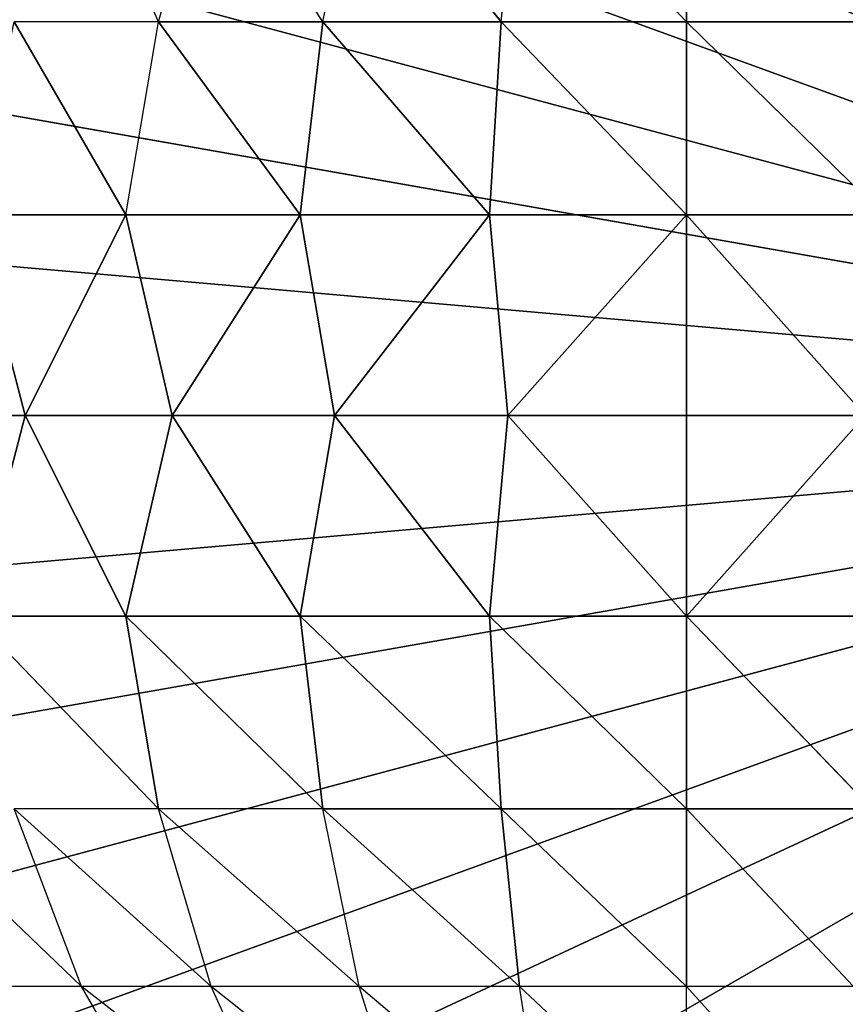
# Model space of a CAD drawing. Extents: x 226 to 378, y -30 to 313.
# Tile 69 of 256: x 286.186 to 286.695, y 38.072 to 38.68. Entities that reach past the tile are written whole.
import ezdxf

# ---------------------------------------------------------------- set-up
doc = ezdxf.new("R2010")
doc.units = 0
doc.header["$LTSCALE"] = 25.4
doc.layers.get('0').update_dxf_attribs({"color": 13, "linetype": 'CONTINUOUS'})
for name, color, linetype in [('_NCL1_3', 41, 'CONTINUOUS'), ('_NCL1_62', 7, 'CONTINUOUS'), ('_NCL1_64', 250, 'CONTINUOUS')]:
    doc.layers.add(name, color=color, linetype=linetype)

# ---------------------------------------------------------------- blocks, each defined once
blk = doc.blocks.new('EWON_2005CD_4005CD_COSY141')
at = {"layer": '_NCL1_3', "color": 0}
for p, q in [((91.7575, 274.86994, 297.18), (90.805, 274.32, 297.18)), ((91.7575, 274.86994, 297.18), (90.805, 274.32, 297.18)), ((91.84815, 274.80644, 297.18), (90.805, 274.32, 297.18)), ((91.84815, 274.80644, 297.18), (90.805, 274.32, 297.18)), ((91.3524, 274.76902, 309.68539), (91.44, 274.67278, 309.77296)), ((91.44, 274.76902, 309.694), (91.44, 274.67278, 309.77296)), ((91.44, 274.76902, 309.694), (91.543, 274.67278, 309.76283)), ((91.52758, 274.76902, 309.68539), (91.543, 274.67278, 309.76283)), ((91.52758, 274.76902, 309.68539), (91.64203, 274.67278, 309.73278)), ((91.61183, 274.76902, 309.65983), (91.64203, 274.67278, 309.73278)), ((91.61183, 274.76902, 309.65983), (91.73332, 274.67278, 309.68399)), ((91.68945, 274.76902, 309.61833), (91.73332, 274.67278, 309.68399)), ((91.68945, 274.76902, 309.61833), (91.81333, 274.67278, 309.61833)), ((91.7575, 274.76902, 309.5625), (91.81333, 274.67278, 309.61833)), ((91.92644, 274.72818, 297.18), (90.805, 274.32, 297.18)), ((91.92644, 274.72818, 297.18), (90.805, 274.32, 297.18)), ((91.33698, 274.67278, 309.76283), (91.44, 274.563, 309.83166)), ((91.33698, 274.67278, 309.76283), (91.44, 274.563, 309.83166)), ((91.33698, 274.67278, 309.76283), (91.44, 274.67278, 309.77296)), ((91.44, 274.67278, 309.77296), (91.44, 274.563, 309.83166)), ((91.44, 274.67278, 309.77296), (91.55445, 274.563, 309.82039)), ((91.44, 274.67278, 309.77296), (91.44, 274.563, 309.83166)), ((91.44, 274.67278, 309.77296), (91.55445, 274.563, 309.82039)), ((91.44, 274.67278, 309.77296), (91.543, 274.67278, 309.76283)), ((91.543, 274.67278, 309.76283), (91.64203, 274.67278, 309.73278)), ((91.543, 274.67278, 309.76283), (91.55445, 274.563, 309.82039)), ((91.543, 274.67278, 309.76283), (91.66449, 274.563, 309.78699)), ((91.543, 274.67278, 309.76283), (91.55445, 274.563, 309.82039)), ((91.64203, 274.67278, 309.73278), (91.66449, 274.563, 309.78699)), ((91.64203, 274.67278, 309.73278), (91.76593, 274.563, 309.73278)), ((91.64203, 274.67278, 309.73278), (91.73332, 274.67278, 309.68399)), ((91.73332, 274.67278, 309.68399), (91.76593, 274.563, 309.73278)), ((91.73332, 274.67278, 309.68399), (91.85483, 274.563, 309.65983)), ((91.73332, 274.67278, 309.68399), (91.81333, 274.67278, 309.61833)), ((91.81333, 274.67278, 309.61833), (91.85483, 274.563, 309.65983)), ((91.81333, 274.67278, 309.61833), (91.92778, 274.563, 309.57093)), ((91.81333, 274.67278, 309.61833), (91.87899, 274.67278, 309.53832)), ((91.98991, 274.6375, 297.18), (90.805, 274.32, 297.18)), ((91.98991, 274.6375, 297.18), (90.805, 274.32, 297.18)), ((91.32555, 274.563, 309.82039), (91.44, 274.44388, 309.86778)), ((91.32555, 274.563, 309.82039), (91.44, 274.44388, 309.86778)), ((91.32555, 274.563, 309.82039), (91.44, 274.563, 309.83166)), ((91.32555, 274.563, 309.82039), (91.44, 274.563, 309.83166)), ((91.44, 274.563, 309.83166), (91.44, 274.44388, 309.86778)), ((91.44, 274.563, 309.83166), (91.56149, 274.44388, 309.85582)), ((91.44, 274.563, 309.83166), (91.44, 274.44388, 309.86778)), ((91.44, 274.563, 309.83166), (91.56149, 274.44388, 309.85582)), ((91.44, 274.563, 309.83166), (91.55445, 274.563, 309.82039)), ((91.44, 274.563, 309.83166), (91.55445, 274.563, 309.82039)), ((91.55445, 274.563, 309.82039), (91.56149, 274.44388, 309.85582)), ((91.55445, 274.563, 309.82039), (91.67833, 274.44388, 309.82039)), ((91.55445, 274.563, 309.82039), (91.56149, 274.44388, 309.85582)), ((91.55445, 274.563, 309.82039), (91.67833, 274.44388, 309.82039)), ((91.55445, 274.563, 309.82039), (91.66449, 274.563, 309.78699)), ((91.55445, 274.563, 309.82039), (91.66449, 274.563, 309.78699)), ((91.66449, 274.563, 309.78699), (91.67833, 274.44388, 309.82039)), ((91.66449, 274.563, 309.78699), (91.786, 274.44388, 309.76283)), ((91.66449, 274.563, 309.78699), (91.67833, 274.44388, 309.82039)), ((91.66449, 274.563, 309.78699), (91.786, 274.44388, 309.76283)), ((91.66449, 274.563, 309.78699), (91.76593, 274.563, 309.73278)), ((91.76593, 274.563, 309.73278), (91.85483, 274.563, 309.65983)), ((91.76593, 274.563, 309.73278), (91.786, 274.44388, 309.76283)), ((91.76593, 274.563, 309.73278), (91.88039, 274.44388, 309.68539)), ((91.76593, 274.563, 309.73278), (91.786, 274.44388, 309.76283)), ((92.0367, 274.5372, 297.18), (90.805, 274.32, 297.18)), ((92.0367, 274.5372, 297.18), (90.805, 274.32, 297.18)), ((91.31849, 274.44388, 309.85582), (91.44, 274.44388, 309.86778)), ((91.31849, 274.44388, 309.85582), (91.44, 274.44388, 309.86778)), ((91.32971, 274.32, 309.87035), (91.44, 274.44388, 309.86778)), ((91.32971, 274.32, 309.87035), (91.44, 274.44388, 309.86778)), ((91.44, 274.44388, 309.86778), (91.44, 274.32, 309.88)), ((91.44, 274.44388, 309.86778), (91.44, 274.32, 309.88)), ((91.44, 274.44388, 309.86778), (91.55026, 274.32, 309.87035)), ((91.44, 274.44388, 309.86778), (91.55026, 274.32, 309.87035)), ((91.44, 274.44388, 309.86778), (91.56149, 274.44388, 309.85582)), ((91.44, 274.44388, 309.86778), (91.56149, 274.44388, 309.85582)), ((91.55026, 274.32, 309.87035), (91.56149, 274.44388, 309.85582)), ((91.55026, 274.32, 309.87035), (91.56149, 274.44388, 309.85582)), ((91.56149, 274.44388, 309.85582), (91.65717, 274.32, 309.8417)), ((91.56149, 274.44388, 309.85582), (91.65717, 274.32, 309.8417)), ((91.56149, 274.44388, 309.85582), (91.67833, 274.44388, 309.82039)), ((91.56149, 274.44388, 309.85582), (91.67833, 274.44388, 309.82039)), ((91.65717, 274.32, 309.8417), (91.67833, 274.44388, 309.82039)), ((91.65717, 274.32, 309.8417), (91.67833, 274.44388, 309.82039)), ((91.67833, 274.44388, 309.82039), (91.7575, 274.32, 309.79491)), ((91.67833, 274.44388, 309.82039), (91.7575, 274.32, 309.79491)), ((91.67833, 274.44388, 309.82039), (91.786, 274.44388, 309.76283)), ((91.67833, 274.44388, 309.82039), (91.786, 274.44388, 309.76283)), ((91.7575, 274.32, 309.79491), (91.786, 274.44388, 309.76283)), ((91.7575, 274.32, 309.79491), (91.786, 274.44388, 309.76283)), ((91.786, 274.44388, 309.76283), (91.84815, 274.32, 309.73144)), ((91.786, 274.44388, 309.76283), (91.84815, 274.32, 309.73144)), ((91.786, 274.44388, 309.76283), (91.88039, 274.44388, 309.68539)), ((91.786, 274.44388, 309.76283), (91.88039, 274.44388, 309.68539)), ((91.84815, 274.32, 309.73144), (91.88039, 274.44388, 309.68539)), ((92.06535, 274.43026, 297.18), (90.805, 274.32, 297.18)), ((92.06535, 274.43026, 297.18), (90.805, 274.32, 297.18)), ((91.92644, 273.91182, 297.18), (90.805, 274.32, 297.18)), ((91.92644, 273.91182, 297.18), (90.805, 274.32, 297.18)), ((91.98991, 274.0025, 297.18), (90.805, 274.32, 297.18)), ((91.98991, 274.0025, 297.18), (90.805, 274.32, 297.18)), ((92.0367, 274.10283, 297.18), (90.805, 274.32, 297.18)), ((92.0367, 274.10283, 297.18), (90.805, 274.32, 297.18)), ((92.06535, 274.20974, 297.18), (90.805, 274.32, 297.18)), ((92.06535, 274.20974, 297.18), (90.805, 274.32, 297.18)), ((92.075, 274.32, 297.18), (90.805, 274.32, 297.18)), ((92.075, 274.32, 297.18), (90.805, 274.32, 297.18)), ((91.44, 274.32, 309.88), (91.32971, 274.32, 309.87035)), ((91.32971, 274.32, 309.87035), (91.44, 274.19612, 309.86778)), ((91.44, 274.32, 309.88), (91.32971, 274.32, 309.87035)), ((91.32971, 274.32, 309.87035), (91.44, 274.19612, 309.86778)), ((91.55026, 274.32, 309.87035), (91.44, 274.32, 309.88)), ((91.44, 274.19612, 309.86778), (91.44, 274.32, 309.88)), ((91.55026, 274.32, 309.87035), (91.44, 274.32, 309.88)), ((91.55026, 274.32, 309.87035), (91.44, 274.19612, 309.86778)), ((91.44, 274.19612, 309.86778), (91.44, 274.32, 309.88)), ((91.55026, 274.32, 309.87035), (91.44, 274.19612, 309.86778)), ((91.65717, 274.32, 309.8417), (91.55026, 274.32, 309.87035)), ((91.65717, 274.32, 309.8417), (91.55026, 274.32, 309.87035)), ((91.56149, 274.19612, 309.85582), (91.55026, 274.32, 309.87035)), ((91.56149, 274.19612, 309.85582), (91.55026, 274.32, 309.87035)), ((91.56149, 274.19612, 309.85582), (91.65717, 274.32, 309.8417)), ((91.56149, 274.19612, 309.85582), (91.65717, 274.32, 309.8417)), ((91.7575, 274.32, 309.79491), (91.65717, 274.32, 309.8417)), ((91.65717, 274.32, 309.8417), (91.67833, 274.19612, 309.82039)), ((91.7575, 274.32, 309.79491), (91.65717, 274.32, 309.8417)), ((91.65717, 274.32, 309.8417), (91.67833, 274.19612, 309.82039)), ((91.7575, 274.32, 309.79491), (91.67833, 274.19612, 309.82039)), ((91.7575, 274.32, 309.79491), (91.67833, 274.19612, 309.82039)), ((91.84815, 274.32, 309.73144), (91.7575, 274.32, 309.79491)), ((91.84815, 274.32, 309.73144), (91.7575, 274.32, 309.79491)), ((91.786, 274.19612, 309.76283), (91.7575, 274.32, 309.79491)), ((91.786, 274.19612, 309.76283), (91.7575, 274.32, 309.79491)), ((91.84815, 274.32, 309.73144), (91.786, 274.19612, 309.76283)), ((91.84815, 274.32, 309.73144), (91.786, 274.19612, 309.76283)), ((91.92644, 274.32, 309.65315), (91.84815, 274.32, 309.73144)), ((91.88039, 274.19612, 309.68539), (91.84815, 274.32, 309.73144)), ((91.44, 274.19612, 309.86778), (91.31849, 274.19612, 309.85582)), ((91.31849, 274.19612, 309.85582), (91.44, 274.077, 309.83166)), ((91.31849, 274.19612, 309.85582), (91.44, 274.077, 309.83166)), ((91.44, 274.19612, 309.86778), (91.31849, 274.19612, 309.85582)), ((91.56149, 274.19612, 309.85582), (91.44, 274.19612, 309.86778)), ((91.44, 274.19612, 309.86778), (91.44, 274.077, 309.83166)), ((91.44, 274.19612, 309.86778), (91.55445, 274.077, 309.82039)), ((91.44, 274.19612, 309.86778), (91.44, 274.077, 309.83166)), ((91.44, 274.19612, 309.86778), (91.55445, 274.077, 309.82039)), ((91.56149, 274.19612, 309.85582), (91.44, 274.19612, 309.86778)), ((91.56149, 274.19612, 309.85582), (91.55445, 274.077, 309.82039)), ((91.56149, 274.19612, 309.85582), (91.55445, 274.077, 309.82039)), ((91.67833, 274.19612, 309.82039), (91.56149, 274.19612, 309.85582)), ((91.56149, 274.19612, 309.85582), (91.66449, 274.077, 309.78699)), ((91.56149, 274.19612, 309.85582), (91.66449, 274.077, 309.78699)), ((91.67833, 274.19612, 309.82039), (91.56149, 274.19612, 309.85582)), ((91.67833, 274.19612, 309.82039), (91.66449, 274.077, 309.78699)), ((91.67833, 274.19612, 309.82039), (91.66449, 274.077, 309.78699)), ((91.786, 274.19612, 309.76283), (91.67833, 274.19612, 309.82039)), ((91.67833, 274.19612, 309.82039), (91.76593, 274.077, 309.73278)), ((91.67833, 274.19612, 309.82039), (91.76593, 274.077, 309.73278)), ((91.786, 274.19612, 309.76283), (91.67833, 274.19612, 309.82039)), ((91.786, 274.19612, 309.76283), (91.76593, 274.077, 309.73278)), ((91.88039, 274.19612, 309.68539), (91.786, 274.19612, 309.76283)), ((91.786, 274.19612, 309.76283), (91.85483, 274.077, 309.65983)), ((91.88039, 274.19612, 309.68539), (91.786, 274.19612, 309.76283)), ((91.32555, 274.077, 309.82039), (91.44, 274.077, 309.83166)), ((91.32555, 274.077, 309.82039), (91.44, 274.077, 309.83166)), ((91.44, 274.077, 309.83166), (91.44, 273.96722, 309.77296)), ((91.44, 274.077, 309.83166), (91.543, 273.96722, 309.76283)), ((91.44, 274.077, 309.83166), (91.44, 273.96722, 309.77296)), ((91.44, 274.077, 309.83166), (91.543, 273.96722, 309.76283)), ((91.44, 274.077, 309.83166), (91.55445, 274.077, 309.82039)), ((91.44, 274.077, 309.83166), (91.55445, 274.077, 309.82039)), ((91.55445, 274.077, 309.82039), (91.543, 273.96722, 309.76283)), ((91.55445, 274.077, 309.82039), (91.64203, 273.96722, 309.73278)), ((91.55445, 274.077, 309.82039), (91.66449, 274.077, 309.78699)), ((91.55445, 274.077, 309.82039), (91.66449, 274.077, 309.78699)), ((91.66449, 274.077, 309.78699), (91.64203, 273.96722, 309.73278)), ((91.66449, 274.077, 309.78699), (91.73332, 273.96722, 309.68399)), ((91.66449, 274.077, 309.78699), (91.76593, 274.077, 309.73278)), ((91.76593, 274.077, 309.73278), (91.73332, 273.96722, 309.68399)), ((91.76593, 274.077, 309.73278), (91.81333, 273.96722, 309.61833)), ((91.76593, 274.077, 309.73278), (91.85483, 274.077, 309.65983))]:
    blk.add_line(p, q, dxfattribs=at)
at = {"color": 7}
mesh = blk.add_polyface(dxfattribs=at)
corners = [(105.41, 276.89132, 297.18), (83.82, 279.42949, 297.18), (83.82, 241.27051, 297.18)]
mesh.append_faces([[corners[k] for k in face] for face in [(0, 1, 2)]], dxfattribs={"color": 7})
mesh = blk.add_polyface(dxfattribs=at)
corners = [(104.14, 276.89132, 298.45), (85.09, 241.27051, 298.45), (85.09, 279.42949, 298.45)]
mesh.append_faces([[corners[k] for k in face] for face in [(0, 1, 2)]], dxfattribs={"color": 7})
mesh = blk.add_polyface(dxfattribs=at)
corners = [(105.41, 276.89132, 297.18), (83.82, 241.27051, 297.18), (105.41, 243.80868, 297.18)]
mesh.append_faces([[corners[k] for k in face] for face in [(0, 1, 2)]], dxfattribs={"color": 7})
mesh = blk.add_polyface(dxfattribs=at)
corners = [(104.14, 243.80868, 298.45), (85.09, 241.27051, 298.45), (104.14, 276.89132, 298.45)]
mesh.append_faces([[corners[k] for k in face] for face in [(0, 1, 2)]], dxfattribs={"color": 7})
at = {"layer": '_NCL1_3', "color": 41}
mesh = blk.add_polyface(dxfattribs=at)
corners = [(91.55026, 274.94535, 297.18), (91.44, 274.955, 297.18), (90.805, 274.32, 297.18)]
mesh.append_faces([[corners[k] for k in face] for face in [(0, 1, 2)]], dxfattribs={"color": 41})
mesh = blk.add_polyface(dxfattribs=at)
corners = [(91.44, 274.955, 297.18), (91.32971, 274.94535, 297.18), (90.805, 274.32, 297.18)]
mesh.append_faces([[corners[k] for k in face] for face in [(0, 1, 2)]], dxfattribs={"color": 41})
mesh = blk.add_polyface(dxfattribs=at)
corners = [(91.65717, 274.9167, 297.18), (91.55026, 274.94535, 297.18), (90.805, 274.32, 297.18)]
mesh.append_faces([[corners[k] for k in face] for face in [(0, 1, 2)]], dxfattribs={"color": 41})
mesh = blk.add_polyface(dxfattribs=at)
corners = [(91.7575, 274.86994, 297.18), (91.65717, 274.9167, 297.18), (90.805, 274.32, 297.18)]
mesh.append_faces([[corners[k] for k in face] for face in [(0, 1, 2)]], dxfattribs={"color": 41})
mesh = blk.add_polyface(dxfattribs=at)
corners = [(91.84815, 274.80644, 297.18), (91.7575, 274.86994, 297.18), (90.805, 274.32, 297.18)]
mesh.append_faces([[corners[k] for k in face] for face in [(0, 1, 2)]], dxfattribs={"color": 41})
mesh = blk.add_polyface(dxfattribs=at)
corners = [(91.92644, 274.72818, 297.18), (91.84815, 274.80644, 297.18), (90.805, 274.32, 297.18)]
mesh.append_faces([[corners[k] for k in face] for face in [(0, 1, 2)]], dxfattribs={"color": 41})
mesh = blk.add_polyface(dxfattribs=at)
corners = [(91.98991, 274.6375, 297.18), (91.92644, 274.72818, 297.18), (90.805, 274.32, 297.18)]
mesh.append_faces([[corners[k] for k in face] for face in [(0, 1, 2)]], dxfattribs={"color": 41})
mesh = blk.add_polyface(dxfattribs=at)
corners = [(91.44, 274.563, 309.83166), (91.32555, 274.563, 309.82039), (91.33698, 274.67278, 309.76283)]
mesh.append_faces([[corners[k] for k in face] for face in [(0, 1, 2)]], dxfattribs={"color": 41})
mesh = blk.add_polyface(dxfattribs=at)
corners = [(91.44, 274.563, 309.83166), (91.33698, 274.67278, 309.76283), (91.44, 274.67278, 309.77296)]
mesh.append_faces([[corners[k] for k in face] for face in [(0, 1, 2)]], dxfattribs={"color": 41})
mesh = blk.add_polyface(dxfattribs=at)
corners = [(91.55445, 274.563, 309.82039), (91.44, 274.563, 309.83166), (91.44, 274.67278, 309.77296)]
mesh.append_faces([[corners[k] for k in face] for face in [(0, 1, 2)]], dxfattribs={"color": 41})
mesh = blk.add_polyface(dxfattribs=at)
corners = [(91.55445, 274.563, 309.82039), (91.44, 274.67278, 309.77296), (91.543, 274.67278, 309.76283)]
mesh.append_faces([[corners[k] for k in face] for face in [(0, 1, 2)]], dxfattribs={"color": 41})
mesh = blk.add_polyface(dxfattribs=at)
corners = [(91.66449, 274.563, 309.78699), (91.55445, 274.563, 309.82039), (91.543, 274.67278, 309.76283)]
mesh.append_faces([[corners[k] for k in face] for face in [(0, 1, 2)]], dxfattribs={"color": 41})
mesh = blk.add_polyface(dxfattribs=at)
corners = [(92.0367, 274.5372, 297.18), (91.98991, 274.6375, 297.18), (90.805, 274.32, 297.18)]
mesh.append_faces([[corners[k] for k in face] for face in [(0, 1, 2)]], dxfattribs={"color": 41})
mesh = blk.add_polyface(dxfattribs=at)
corners = [(91.44, 274.44388, 309.86778), (91.31849, 274.44388, 309.85582), (91.32555, 274.563, 309.82039)]
mesh.append_faces([[corners[k] for k in face] for face in [(0, 1, 2)]], dxfattribs={"color": 41})
mesh = blk.add_polyface(dxfattribs=at)
corners = [(91.44, 274.44388, 309.86778), (91.32555, 274.563, 309.82039), (91.44, 274.563, 309.83166)]
mesh.append_faces([[corners[k] for k in face] for face in [(0, 1, 2)]], dxfattribs={"color": 41})
mesh = blk.add_polyface(dxfattribs=at)
corners = [(91.56149, 274.44388, 309.85582), (91.44, 274.44388, 309.86778), (91.44, 274.563, 309.83166)]
mesh.append_faces([[corners[k] for k in face] for face in [(0, 1, 2)]], dxfattribs={"color": 41})
mesh = blk.add_polyface(dxfattribs=at)
corners = [(91.56149, 274.44388, 309.85582), (91.44, 274.563, 309.83166), (91.55445, 274.563, 309.82039)]
mesh.append_faces([[corners[k] for k in face] for face in [(0, 1, 2)]], dxfattribs={"color": 41})
mesh = blk.add_polyface(dxfattribs=at)
corners = [(91.67833, 274.44388, 309.82039), (91.56149, 274.44388, 309.85582), (91.55445, 274.563, 309.82039)]
mesh.append_faces([[corners[k] for k in face] for face in [(0, 1, 2)]], dxfattribs={"color": 41})
mesh = blk.add_polyface(dxfattribs=at)
corners = [(91.67833, 274.44388, 309.82039), (91.55445, 274.563, 309.82039), (91.66449, 274.563, 309.78699)]
mesh.append_faces([[corners[k] for k in face] for face in [(0, 1, 2)]], dxfattribs={"color": 41})
mesh = blk.add_polyface(dxfattribs=at)
corners = [(91.786, 274.44388, 309.76283), (91.67833, 274.44388, 309.82039), (91.66449, 274.563, 309.78699)]
mesh.append_faces([[corners[k] for k in face] for face in [(0, 1, 2)]], dxfattribs={"color": 41})
mesh = blk.add_polyface(dxfattribs=at)
corners = [(91.786, 274.44388, 309.76283), (91.66449, 274.563, 309.78699), (91.76593, 274.563, 309.73278)]
mesh.append_faces([[corners[k] for k in face] for face in [(0, 1, 2)]], dxfattribs={"color": 41})
mesh = blk.add_polyface(dxfattribs=at)
corners = [(91.88039, 274.44388, 309.68539), (91.786, 274.44388, 309.76283), (91.76593, 274.563, 309.73278)]
mesh.append_faces([[corners[k] for k in face] for face in [(0, 1, 2)]], dxfattribs={"color": 41})
mesh = blk.add_polyface(dxfattribs=at)
corners = [(92.06535, 274.43026, 297.18), (92.0367, 274.5372, 297.18), (90.805, 274.32, 297.18)]
mesh.append_faces([[corners[k] for k in face] for face in [(0, 1, 2)]], dxfattribs={"color": 41})
mesh = blk.add_polyface(dxfattribs=at)
corners = [(91.44, 274.44388, 309.86778), (91.32971, 274.32, 309.87035), (91.31849, 274.44388, 309.85582)]
mesh.append_faces([[corners[k] for k in face] for face in [(0, 1, 2)]], dxfattribs={"color": 41})
mesh = blk.add_polyface(dxfattribs=at)
corners = [(91.44, 274.32, 309.88), (91.32971, 274.32, 309.87035), (91.44, 274.44388, 309.86778)]
mesh.append_faces([[corners[k] for k in face] for face in [(0, 1, 2)]], dxfattribs={"color": 41})
mesh = blk.add_polyface(dxfattribs=at)
corners = [(91.55026, 274.32, 309.87035), (91.44, 274.32, 309.88), (91.44, 274.44388, 309.86778)]
mesh.append_faces([[corners[k] for k in face] for face in [(0, 1, 2)]], dxfattribs={"color": 41})
mesh = blk.add_polyface(dxfattribs=at)
corners = [(91.56149, 274.44388, 309.85582), (91.55026, 274.32, 309.87035), (91.44, 274.44388, 309.86778)]
mesh.append_faces([[corners[k] for k in face] for face in [(0, 1, 2)]], dxfattribs={"color": 41})
mesh = blk.add_polyface(dxfattribs=at)
corners = [(91.65717, 274.32, 309.8417), (91.55026, 274.32, 309.87035), (91.56149, 274.44388, 309.85582)]
mesh.append_faces([[corners[k] for k in face] for face in [(0, 1, 2)]], dxfattribs={"color": 41})
mesh = blk.add_polyface(dxfattribs=at)
corners = [(91.67833, 274.44388, 309.82039), (91.65717, 274.32, 309.8417), (91.56149, 274.44388, 309.85582)]
mesh.append_faces([[corners[k] for k in face] for face in [(0, 1, 2)]], dxfattribs={"color": 41})
mesh = blk.add_polyface(dxfattribs=at)
corners = [(91.7575, 274.32, 309.79491), (91.65717, 274.32, 309.8417), (91.67833, 274.44388, 309.82039)]
mesh.append_faces([[corners[k] for k in face] for face in [(0, 1, 2)]], dxfattribs={"color": 41})
mesh = blk.add_polyface(dxfattribs=at)
corners = [(91.786, 274.44388, 309.76283), (91.7575, 274.32, 309.79491), (91.67833, 274.44388, 309.82039)]
mesh.append_faces([[corners[k] for k in face] for face in [(0, 1, 2)]], dxfattribs={"color": 41})
mesh = blk.add_polyface(dxfattribs=at)
corners = [(91.84815, 274.32, 309.73144), (91.7575, 274.32, 309.79491), (91.786, 274.44388, 309.76283)]
mesh.append_faces([[corners[k] for k in face] for face in [(0, 1, 2)]], dxfattribs={"color": 41})
mesh = blk.add_polyface(dxfattribs=at)
corners = [(91.88039, 274.44388, 309.68539), (91.84815, 274.32, 309.73144), (91.786, 274.44388, 309.76283)]
mesh.append_faces([[corners[k] for k in face] for face in [(0, 1, 2)]], dxfattribs={"color": 41})
mesh = blk.add_polyface(dxfattribs=at)
corners = [(92.075, 274.32, 297.18), (92.06535, 274.43026, 297.18), (90.805, 274.32, 297.18)]
mesh.append_faces([[corners[k] for k in face] for face in [(0, 1, 2)]], dxfattribs={"color": 41})
mesh = blk.add_polyface(dxfattribs=at)
corners = [(91.44, 273.685, 297.18), (90.805, 274.32, 297.18), (91.32971, 273.69465, 297.18)]
mesh.append_faces([[corners[k] for k in face] for face in [(0, 1, 2)]], dxfattribs={"color": 41})
mesh = blk.add_polyface(dxfattribs=at)
corners = [(91.55026, 273.69465, 297.18), (90.805, 274.32, 297.18), (91.44, 273.685, 297.18)]
mesh.append_faces([[corners[k] for k in face] for face in [(0, 1, 2)]], dxfattribs={"color": 41})
mesh = blk.add_polyface(dxfattribs=at)
corners = [(91.65717, 273.7233, 297.18), (90.805, 274.32, 297.18), (91.55026, 273.69465, 297.18)]
mesh.append_faces([[corners[k] for k in face] for face in [(0, 1, 2)]], dxfattribs={"color": 41})
mesh = blk.add_polyface(dxfattribs=at)
corners = [(91.7575, 273.77009, 297.18), (90.805, 274.32, 297.18), (91.65717, 273.7233, 297.18)]
mesh.append_faces([[corners[k] for k in face] for face in [(0, 1, 2)]], dxfattribs={"color": 41})
mesh = blk.add_polyface(dxfattribs=at)
corners = [(91.84815, 273.83356, 297.18), (90.805, 274.32, 297.18), (91.7575, 273.77009, 297.18)]
mesh.append_faces([[corners[k] for k in face] for face in [(0, 1, 2)]], dxfattribs={"color": 41})
mesh = blk.add_polyface(dxfattribs=at)
corners = [(91.92644, 273.91182, 297.18), (90.805, 274.32, 297.18), (91.84815, 273.83356, 297.18)]
mesh.append_faces([[corners[k] for k in face] for face in [(0, 1, 2)]], dxfattribs={"color": 41})
mesh = blk.add_polyface(dxfattribs=at)
corners = [(91.98991, 274.0025, 297.18), (90.805, 274.32, 297.18), (91.92644, 273.91182, 297.18)]
mesh.append_faces([[corners[k] for k in face] for face in [(0, 1, 2)]], dxfattribs={"color": 41})
mesh = blk.add_polyface(dxfattribs=at)
corners = [(92.0367, 274.10283, 297.18), (90.805, 274.32, 297.18), (91.98991, 274.0025, 297.18)]
mesh.append_faces([[corners[k] for k in face] for face in [(0, 1, 2)]], dxfattribs={"color": 41})
mesh = blk.add_polyface(dxfattribs=at)
corners = [(92.06535, 274.20974, 297.18), (90.805, 274.32, 297.18), (92.0367, 274.10283, 297.18)]
mesh.append_faces([[corners[k] for k in face] for face in [(0, 1, 2)]], dxfattribs={"color": 41})
mesh = blk.add_polyface(dxfattribs=at)
corners = [(92.075, 274.32, 297.18), (90.805, 274.32, 297.18), (92.06535, 274.20974, 297.18)]
mesh.append_faces([[corners[k] for k in face] for face in [(0, 1, 2)]], dxfattribs={"color": 41})
mesh = blk.add_polyface(dxfattribs=at)
corners = [(91.44, 274.19612, 309.86778), (91.31849, 274.19612, 309.85582), (91.32971, 274.32, 309.87035)]
mesh.append_faces([[corners[k] for k in face] for face in [(0, 1, 2)]], dxfattribs={"color": 41})
mesh = blk.add_polyface(dxfattribs=at)
corners = [(91.44, 274.19612, 309.86778), (91.32971, 274.32, 309.87035), (91.44, 274.32, 309.88)]
mesh.append_faces([[corners[k] for k in face] for face in [(0, 1, 2)]], dxfattribs={"color": 41})
mesh = blk.add_polyface(dxfattribs=at)
corners = [(91.55026, 274.32, 309.87035), (91.44, 274.19612, 309.86778), (91.44, 274.32, 309.88)]
mesh.append_faces([[corners[k] for k in face] for face in [(0, 1, 2)]], dxfattribs={"color": 41})
mesh = blk.add_polyface(dxfattribs=at)
corners = [(91.56149, 274.19612, 309.85582), (91.44, 274.19612, 309.86778), (91.55026, 274.32, 309.87035)]
mesh.append_faces([[corners[k] for k in face] for face in [(0, 1, 2)]], dxfattribs={"color": 41})
mesh = blk.add_polyface(dxfattribs=at)
corners = [(91.65717, 274.32, 309.8417), (91.56149, 274.19612, 309.85582), (91.55026, 274.32, 309.87035)]
mesh.append_faces([[corners[k] for k in face] for face in [(0, 1, 2)]], dxfattribs={"color": 41})
mesh = blk.add_polyface(dxfattribs=at)
corners = [(91.67833, 274.19612, 309.82039), (91.56149, 274.19612, 309.85582), (91.65717, 274.32, 309.8417)]
mesh.append_faces([[corners[k] for k in face] for face in [(0, 1, 2)]], dxfattribs={"color": 41})
mesh = blk.add_polyface(dxfattribs=at)
corners = [(91.7575, 274.32, 309.79491), (91.67833, 274.19612, 309.82039), (91.65717, 274.32, 309.8417)]
mesh.append_faces([[corners[k] for k in face] for face in [(0, 1, 2)]], dxfattribs={"color": 41})
mesh = blk.add_polyface(dxfattribs=at)
corners = [(91.786, 274.19612, 309.76283), (91.67833, 274.19612, 309.82039), (91.7575, 274.32, 309.79491)]
mesh.append_faces([[corners[k] for k in face] for face in [(0, 1, 2)]], dxfattribs={"color": 41})
mesh = blk.add_polyface(dxfattribs=at)
corners = [(91.84815, 274.32, 309.73144), (91.786, 274.19612, 309.76283), (91.7575, 274.32, 309.79491)]
mesh.append_faces([[corners[k] for k in face] for face in [(0, 1, 2)]], dxfattribs={"color": 41})
mesh = blk.add_polyface(dxfattribs=at)
corners = [(91.88039, 274.19612, 309.68539), (91.786, 274.19612, 309.76283), (91.84815, 274.32, 309.73144)]
mesh.append_faces([[corners[k] for k in face] for face in [(0, 1, 2)]], dxfattribs={"color": 41})
mesh = blk.add_polyface(dxfattribs=at)
corners = [(91.44, 274.077, 309.83166), (91.32555, 274.077, 309.82039), (91.31849, 274.19612, 309.85582)]
mesh.append_faces([[corners[k] for k in face] for face in [(0, 1, 2)]], dxfattribs={"color": 41})
mesh = blk.add_polyface(dxfattribs=at)
corners = [(91.44, 274.077, 309.83166), (91.31849, 274.19612, 309.85582), (91.44, 274.19612, 309.86778)]
mesh.append_faces([[corners[k] for k in face] for face in [(0, 1, 2)]], dxfattribs={"color": 41})
mesh = blk.add_polyface(dxfattribs=at)
corners = [(91.55445, 274.077, 309.82039), (91.44, 274.077, 309.83166), (91.44, 274.19612, 309.86778)]
mesh.append_faces([[corners[k] for k in face] for face in [(0, 1, 2)]], dxfattribs={"color": 41})
mesh = blk.add_polyface(dxfattribs=at)
corners = [(91.56149, 274.19612, 309.85582), (91.55445, 274.077, 309.82039), (91.44, 274.19612, 309.86778)]
mesh.append_faces([[corners[k] for k in face] for face in [(0, 1, 2)]], dxfattribs={"color": 41})
mesh = blk.add_polyface(dxfattribs=at)
corners = [(91.66449, 274.077, 309.78699), (91.55445, 274.077, 309.82039), (91.56149, 274.19612, 309.85582)]
mesh.append_faces([[corners[k] for k in face] for face in [(0, 1, 2)]], dxfattribs={"color": 41})
mesh = blk.add_polyface(dxfattribs=at)
corners = [(91.67833, 274.19612, 309.82039), (91.66449, 274.077, 309.78699), (91.56149, 274.19612, 309.85582)]
mesh.append_faces([[corners[k] for k in face] for face in [(0, 1, 2)]], dxfattribs={"color": 41})
mesh = blk.add_polyface(dxfattribs=at)
corners = [(91.76593, 274.077, 309.73278), (91.66449, 274.077, 309.78699), (91.67833, 274.19612, 309.82039)]
mesh.append_faces([[corners[k] for k in face] for face in [(0, 1, 2)]], dxfattribs={"color": 41})
mesh = blk.add_polyface(dxfattribs=at)
corners = [(91.786, 274.19612, 309.76283), (91.76593, 274.077, 309.73278), (91.67833, 274.19612, 309.82039)]
mesh.append_faces([[corners[k] for k in face] for face in [(0, 1, 2)]], dxfattribs={"color": 41})
mesh = blk.add_polyface(dxfattribs=at)
corners = [(91.88039, 274.19612, 309.68539), (91.85483, 274.077, 309.65983), (91.786, 274.19612, 309.76283)]
mesh.append_faces([[corners[k] for k in face] for face in [(0, 1, 2)]], dxfattribs={"color": 41})
mesh = blk.add_polyface(dxfattribs=at)
corners = [(91.44, 273.96722, 309.77296), (91.33698, 273.96722, 309.76283), (91.32555, 274.077, 309.82039)]
mesh.append_faces([[corners[k] for k in face] for face in [(0, 1, 2)]], dxfattribs={"color": 41})
mesh = blk.add_polyface(dxfattribs=at)
corners = [(91.44, 273.96722, 309.77296), (91.32555, 274.077, 309.82039), (91.44, 274.077, 309.83166)]
mesh.append_faces([[corners[k] for k in face] for face in [(0, 1, 2)]], dxfattribs={"color": 41})
mesh = blk.add_polyface(dxfattribs=at)
corners = [(91.543, 273.96722, 309.76283), (91.44, 273.96722, 309.77296), (91.44, 274.077, 309.83166)]
mesh.append_faces([[corners[k] for k in face] for face in [(0, 1, 2)]], dxfattribs={"color": 41})
mesh = blk.add_polyface(dxfattribs=at)
corners = [(91.55445, 274.077, 309.82039), (91.543, 273.96722, 309.76283), (91.44, 274.077, 309.83166)]
mesh.append_faces([[corners[k] for k in face] for face in [(0, 1, 2)]], dxfattribs={"color": 41})
mesh = blk.add_polyface(dxfattribs=at)
corners = [(91.66449, 274.077, 309.78699), (91.64203, 273.96722, 309.73278), (91.55445, 274.077, 309.82039)]
mesh.append_faces([[corners[k] for k in face] for face in [(0, 1, 2)]], dxfattribs={"color": 41})
at = {"layer": '_NCL1_62', "color": 7}
mesh = blk.add_polyface(dxfattribs=at)
corners = [(119.38, 342.9, 27.94), (45.72, 248.92, 27.94), (119.38, 151.13, 27.94)]
mesh.append_faces([[corners[k] for k in face] for face in [(0, 1, 2)]], dxfattribs={"color": 7})
mesh = blk.add_polyface(dxfattribs=at)
corners = [(119.38, 342.9, 27.94), (45.72, 254, 27.94), (45.72, 248.92, 27.94)]
mesh.append_faces([[corners[k] for k in face] for face in [(0, 1, 2)]], dxfattribs={"color": 7})
mesh = blk.add_polyface(dxfattribs=at)
corners = [(119.38, 342.9, 27.94), (45.72, 261.62, 27.94), (45.72, 254, 27.94)]
mesh.append_faces([[corners[k] for k in face] for face in [(0, 1, 2)]], dxfattribs={"color": 7})
mesh = blk.add_polyface(dxfattribs=at)
corners = [(119.38, 342.9, 27.94), (45.72, 266.7, 27.94), (45.72, 261.62, 27.94)]
mesh.append_faces([[corners[k] for k in face] for face in [(0, 1, 2)]], dxfattribs={"color": 7})
mesh = blk.add_polyface(dxfattribs=at)
corners = [(119.38, 342.9, 27.94), (45.72, 274.32, 27.94), (45.72, 266.7, 27.94)]
mesh.append_faces([[corners[k] for k in face] for face in [(0, 1, 2)]], dxfattribs={"color": 7})
mesh = blk.add_polyface(dxfattribs=at)
corners = [(119.38, 342.9, 27.94), (45.72, 279.4, 27.94), (45.72, 274.32, 27.94)]
mesh.append_faces([[corners[k] for k in face] for face in [(0, 1, 2)]], dxfattribs={"color": 7})
at = {"layer": '_NCL1_64', "color": 250}
mesh = blk.add_polyface(dxfattribs=at)
corners = [(92.52651, 229.36015, 297.18), (80.64452, 211.26465, 297.18), (83.82, 303.53, 297.18)]
mesh.append_faces([[corners[k] for k in face] for face in [(0, 1, 2)]], dxfattribs={"color": 250})
mesh = blk.add_polyface(dxfattribs=at)
corners = [(92.69024, 229.71125, 297.18), (92.52651, 229.36015, 297.18), (83.82, 303.53, 297.18)]
mesh.append_faces([[corners[k] for k in face] for face in [(0, 1, 2)]], dxfattribs={"color": 250})
mesh = blk.add_polyface(dxfattribs=at)
corners = [(92.69024, 229.71125, 297.18), (83.82, 303.53, 297.18), (92.69024, 290.98875, 297.18)]
mesh.append_faces([[corners[k] for k in face] for face in [(0, 1, 2)]], dxfattribs={"color": 250})

msp = doc.modelspace()

# ---------------------------------------------------------------- block references
at = {"color": 0, "rotation": 179.9999999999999}
msp.add_blockref('EWON_2005CD_4005CD_COSY141', (378.03735, 312.7553), dxfattribs=at)

doc.saveas('drawing.dxf')
